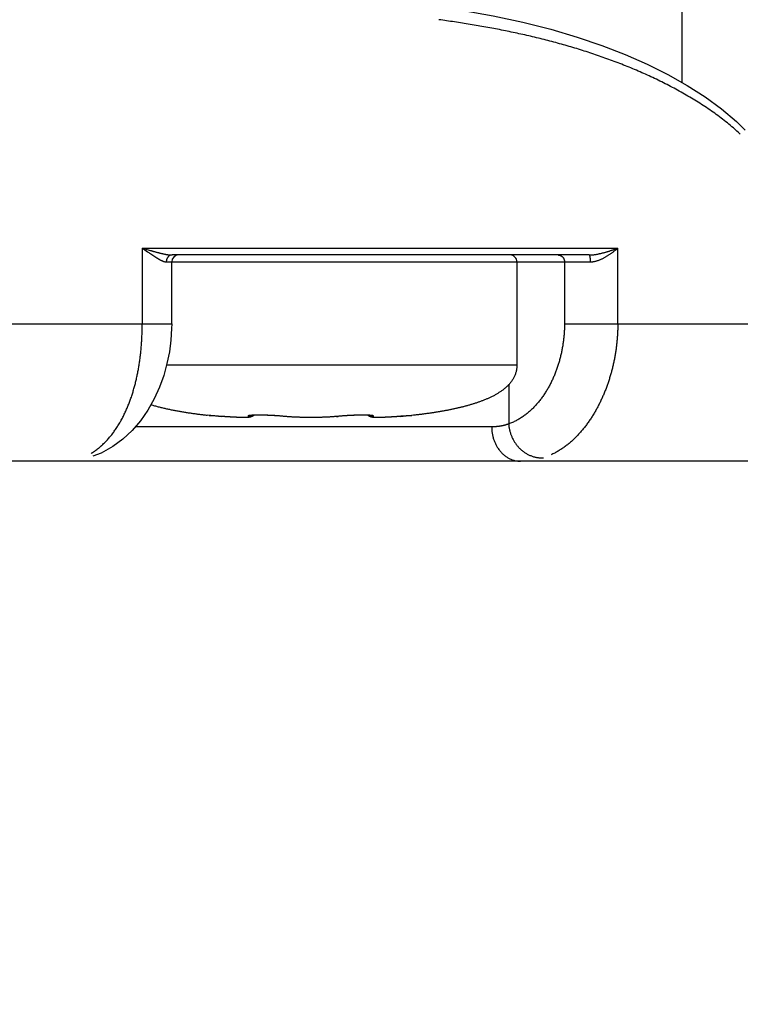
# Model space of a CAD drawing. Header units: millimetres. Extents: x 0 to 1076, y 0 to 742.
# Tile 98 of 134: x 342 to 353, y 359 to 373. Entities that reach past the tile are written whole.
import ezdxf

# ---------------------------------------------------------------- set-up
doc = ezdxf.new("R2010")
doc.units = ezdxf.units.MM
doc.header["$LTSCALE"] = 0.454724
doc.layers.add('NoLayerName_001', color=7, linetype='Continuous')
doc.styles.get("Standard").update_dxf_attribs({"font": 'txt', "bigfont": 'extfont2'})
doc.dimstyles.get("Standard").update_dxf_attribs({"dimtxt": 2.5, "dimasz": 2.5, "dimexe": 1, "dimexo": 1, "dimtad": 1, "dimdec": 3, "dimzin": 0, "dimdsep": 46, "dimtxsty": 'Standard', "dimcen": 2.5, "dimadec": 3, "dimazin": 0, "dimtfac": 0.75, "dimtdec": 3, "dimtmove": 0, "dimatfit": 3, "dimfxl": 1, "dimarcsym": 0})

# ---------------------------------------------------------------- blocks, each defined once
blk = doc.blocks.new('_OPEN30')
at = {"color": 0, "linetype": 'ByBlock', "lineweight": -2}
for p, q in [((-1, 0.267949), (0, 0)), ((0, 0), (-1, -0.267949)), ((0, 0), (-1, 0))]:
    blk.add_line(p, q, dxfattribs=at)
blk = doc.blocks.new('*D111')
at = {"layer": 'Defpoints', "color": 0}
for p in [(300, 434.643), (425, 422.9), (300, 319.3)]:
    blk.add_point(p, dxfattribs=at)
at = {"layer": 'NoLayerName_001', "color": 0, "linetype": 'Continuous', "lineweight": 13}
for p, q in [((300, 432.143), (300, 316.8)), ((425, 420.4), (425, 316.8)), ((421.25, 319.3), (303.75, 319.3))]:
    blk.add_line(p, q, dxfattribs=at)
at = {"layer": 'NoLayerName_001', "color": 0, "lineweight": 13, "xscale": 3.75, "yscale": 3.75, "zscale": 3.75, "rotation": 180}
blk.add_blockref('_OPEN30', (300, 319.3), dxfattribs=at)
at = {"layer": 'NoLayerName_001', "color": 0, "lineweight": 13, "xscale": 3.75, "yscale": 3.75, "zscale": 3.75}
blk.add_blockref('_OPEN30', (425, 319.3), dxfattribs=at)
at = {"layer": 'NoLayerName_001', "color": 0, "lineweight": 13, "insert": (362.5, 326.175), "char_height": 8.75, "attachment_point": 5}
blk.add_mtext('\\W0.8000;125', dxfattribs=at)

msp = doc.modelspace()

# ---------------------------------------------------------------- linework, layer by layer
at = {"layer": 'NoLayerName_001', "color": 60, "linetype": 'Continuous', "lineweight": 25}
for p, q in [((351.900062, 395.85), (351.900062, 372.11199)), ((344.046091, 369.7), (344.046091, 368.6)), ((344.046091, 369.7), (350.968236, 369.7)), ((350.550057, 369.6), (344.479872, 369.6)), ((350.968236, 368.6), (350.968236, 369.7)), ((344.395694, 369.5), (344.474803, 369.5)), ((344.474804, 368.6), (344.474804, 369.5)), ((344.484538, 369.5), (350.566669, 369.5)), ((349.500062, 369.5), (349.500062, 368)), ((350.192544, 369.5), (350.192544, 368.6)), ((342.050062, 368.6), (344.474804, 368.6)), ((350.192544, 368.6), (356.050062, 368.6)), ((344.400576, 368), (349.500062, 368)), ((349.380339, 367.712427), (349.380339, 367.142796)), ((344.991328, 367.269627), (344.988946, 367.269865)), ((345.021078, 367.267044), (344.988959, 367.269864)), ((345.154133, 367.255699), (344.991328, 367.269627)), ((345.200629, 367.251901), (345.201354, 367.251819)), ((346.134859, 367.249006), (346.091463, 367.253101)), ((346.110184, 367.251903), (346.102854, 367.251989)), ((346.537557, 367.235466), (346.500062, 367.23534)), ((346.535761, 367.235455), (346.500062, 367.23534)), ((346.595223, 367.236157), (346.535761, 367.235455)), ((346.652445, 367.237462), (346.593452, 367.236127)), ((346.708719, 367.239396), (346.65071, 367.237413)), ((346.763532, 367.241974), (346.707027, 367.239328)), ((346.816369, 367.245214), (346.761892, 367.241886)), ((346.866748, 367.249134), (346.814793, 367.245105)), ((346.866112, 367.249084), (346.865266, 367.249006)), ((346.912179, 367.253437), (346.866748, 367.249134)), ((346.889941, 367.251901), (346.897276, 367.251989)), ((346.931221, 367.255149), (346.908702, 367.253105)), ((346.951073, 367.2568), (346.926764, 367.254759)), ((346.965085, 367.257892), (346.945605, 367.256359)), ((346.985077, 367.259352), (346.951073, 367.2568)), ((347.005458, 367.260731), (346.97157, 367.258378)), ((347.026107, 367.26202), (346.992574, 367.259871)), ((347.046909, 367.263211), (347.013948, 367.261271)), ((347.067752, 367.264304), (347.035565, 367.262575)), ((347.088534, 367.265295), (347.057294, 367.263771)), ((347.109151, 367.266176), (347.079014, 367.264853)), ((347.129507, 367.266945), (347.100612, 367.265821)), ((347.149503, 367.267606), (347.121968, 367.266673)), ((347.169046, 367.268154), (347.142975, 367.267402)), ((347.188064, 367.268588), (347.163527, 367.268008)), ((347.206485, 367.268909), (347.183525, 367.268491)), ((347.224241, 367.269124), (347.20289, 367.268856)), ((347.241268, 367.269232), (347.221544, 367.2691)), ((347.257517, 367.269236), (347.239419, 367.269225)), ((347.272939, 367.269139), (347.256456, 367.269237)), ((347.287481, 367.268948), (347.272939, 367.269139)), ((347.301925, 367.268648), (347.287759, 367.268945)), ((347.315051, 367.26826), (347.301097, 367.268669)), ((347.327072, 367.267793), (347.313747, 367.268306)), ((347.337943, 367.267255), (347.325399, 367.267866)), ((347.811427, 367.252851), (347.758791, 367.248683)), ((347.799496, 367.251901), (347.798772, 367.251819)), ((347.96663, 367.265936), (347.811427, 367.252851)), ((348.008797, 367.269627), (347.96663, 367.265936)), ((347.994499, 367.268396), (347.972768, 367.266497)), ((348.011175, 367.269865), (347.994499, 367.268396)), ((348.011179, 367.269865), (348.008797, 367.269627)), ((349.132863, 367.1), (343.943064, 367.1)), ((353.050062, 366.6), (319.650063, 366.6))]:
    msp.add_line(p, q, dxfattribs=at)
for points in [[(348.299395, 373.221702), (348.692638, 373.163105), (349.154718, 373.080596), (349.588264, 372.987632), (349.995663, 372.884623), (350.378563, 372.771731), (350.738472, 372.649506), (351.077172, 372.517975), (351.395655, 372.377285), (351.696445, 372.227163), (351.977741, 372.068052), (352.239344, 371.900327), (352.479693, 371.724593), (352.696486, 371.540829), (352.823916, 371.415673)], [(344.474783, 368.6), (344.473868, 368.532556), (344.463211, 368.360424), (344.440881, 368.190871), (344.406342, 368.020672), (344.358223, 367.848152), (344.295985, 367.676225), (344.217984, 367.505283), (344.125247, 367.341362), (344.018771, 367.188372), (343.898365, 367.047824), (343.765242, 366.922754), (343.615888, 366.812499), (343.446458, 366.719001), (343.327642, 366.670815)], [(345.565319, 367.236014), (345.55375, 367.235652), (345.541207, 367.235428), (345.527583, 367.235342), (345.512834, 367.235394), (345.496902, 367.235589), (345.479768, 367.235931), (345.461415, 367.236426), (345.441838, 367.237077), (345.421045, 367.237891), (345.399034, 367.238872), (345.37581, 367.240027), (345.351401, 367.24136), (345.32584, 367.242877), (345.299167, 367.244584), (345.271433, 367.246483), (345.242696, 367.248581), (345.213027, 367.250878), (345.154133, 367.255699)], [(345.657754, 367.257315), (345.645047, 367.250419), (345.633556, 367.245835), (345.623055, 367.242739), (345.613545, 367.240656), (345.604484, 367.23917), (345.595356, 367.238048), (345.585952, 367.237187), (345.575987, 367.236519), (345.565319, 367.236014)], [(346.091463, 367.253101), (346.07338, 367.254757), (346.054487, 367.256361), (346.034927, 367.2579), (346.014825, 367.259368), (345.99431, 367.260755), (345.973505, 367.26205), (345.952531, 367.263248), (345.931502, 367.264348), (345.910528, 367.265342), (345.88972, 367.266226), (345.869179, 367.266996), (345.849009, 367.267655), (345.829308, 367.268198), (345.810156, 367.268626), (345.791626, 367.268939), (345.773791, 367.269142), (345.756718, 367.269239), (345.74046, 367.269229), (345.725063, 367.269117), (345.710584, 367.268912), (345.69707, 367.26862), (345.684556, 367.268244), (345.673068, 367.267794), (345.662659, 367.267279), (345.653356, 367.266714), (345.645235, 367.266114), (345.638332, 367.265497), (345.632755, 367.264895), (345.629779, 367.264521)], [(345.671426, 367.267712), (345.670368, 367.26664), (345.657541, 367.25718)], [(346.500062, 367.23534), (346.464364, 367.235455), (346.406673, 367.236127), (346.349415, 367.237413), (346.293098, 367.239328), (346.238233, 367.241886), (346.185332, 367.245105), (346.134859, 367.249006)], [(347.341776, 367.257693), (347.328908, 367.267379), (347.328581, 367.267718)], [(347.373899, 367.264077), (347.374904, 367.263821), (347.374849, 367.263824), (347.372633, 367.264195), (347.36869, 367.264735), (347.363082, 367.265366), (347.356034, 367.266017), (347.347602, 367.266658), (347.337943, 367.267255)], [(347.435176, 367.235999), (347.424447, 367.236502), (347.41442, 367.237167), (347.404952, 367.238028), (347.39575, 367.239154), (347.38659, 367.240654), (347.376961, 367.242766), (347.366301, 367.245926), (347.354645, 367.25062), (347.341776, 367.257693)], [(347.758791, 367.248683), (347.729921, 367.24657), (347.702077, 367.244658), (347.675314, 367.242941), (347.649679, 367.241415), (347.625209, 367.240073), (347.601933, 367.238912), (347.579876, 367.237924), (347.55904, 367.237105), (347.539422, 367.236447), (347.521028, 367.235947), (347.503852, 367.235599), (347.487876, 367.235399), (347.473077, 367.235341), (347.459401, 367.235423), (347.446803, 367.235641), (347.435176, 367.235999)]]:
    msp.add_lwpolyline(points, dxfattribs=at)
for centre, radius, start, end in [((350.72406, 369.205202), 2.957494, 46.7053837, 49.3111342), ((344.574804, 369.5), 0.1, 90.0004041, 180), ((349.400062, 369.5), 0.1, 0, 90.0000308), ((347.738129, 398.411384), 31.262634, 265.0141039, 265.3443398), ((345.850068, 364.653799), 2.611094, 84.437953, 84.9076016), ((345.876911, 364.930528), 2.333066, 84.2616593, 84.4353639), ((346.673514, 369.405311), 2.164259, 275.2891853, 275.7392084), ((347.118717, 364.977101), 2.286281, 95.5664277, 95.7428852), ((347.15973, 364.549013), 2.716328, 95.0003237, 95.5515639), ((345.275623, 398.250334), 31.101009, 274.6547193, 274.9750597)]:
    msp.add_arc(centre, radius, start, end, dxfattribs=at)
for points, knots in [([(348.591493, 372.991075), (348.553335, 372.996619), (348.477059, 373.007966), (348.400635, 373.01827), (348.362443, 373.023552)], [0, 0, 0, 0, 0.1156762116, 0.2313422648, 0.2313422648, 0.2313422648, 0.2313422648]), ([(352.652201, 371.447755), (352.622572, 371.472425), (352.563872, 371.522476), (352.472374, 371.593364), (352.379135, 371.661974), (352.284026, 371.728011), (352.187408, 371.791789), (352.089439, 371.853416), (351.990211, 371.91294), (351.889806, 371.970427), (351.788305, 372.02594), (351.685785, 372.079548), (351.582319, 372.131309), (351.477974, 372.181283), (351.372815, 372.229529), (351.266907, 372.276104), (351.160314, 372.321073), (351.053075, 372.36447), (350.945229, 372.406327), (350.836811, 372.446682), (350.727855, 372.485568), (350.618396, 372.523023), (350.508461, 372.559078), (350.39808, 372.59377), (350.287278, 372.627133), (350.176083, 372.659201), (350.064522, 372.69001), (349.952621, 372.719595), (349.840408, 372.747989), (349.727909, 372.775228), (349.615152, 372.801346), (349.50216, 372.82638), (349.38895, 372.850359), (349.275538, 372.873314), (349.161935, 372.895275), (349.048155, 372.916269), (348.93421, 372.936336), (348.82011, 372.955471), (348.705887, 372.973835), (348.629613, 372.985261), (348.591493, 372.991075)], [0, 0, 0, 0, 0.115668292, 0.231380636, 0.347141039, 0.462927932, 0.578697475, 0.694423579, 0.810122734, 0.925809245, 1.041491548, 1.157173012, 1.272857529, 1.3885479, 1.504242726, 1.619936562, 1.735622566, 1.85130327, 1.966983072, 2.08266441, 2.198347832, 2.314033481, 2.429725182, 2.545426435, 2.661139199, 2.776863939, 2.892599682, 3.008344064, 3.12409338, 3.239842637, 3.355585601, 3.471315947, 3.587034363, 3.702744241, 3.818448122, 3.934147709, 4.049843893, 4.165536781, 4.281225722, 4.396909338, 4.396909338, 4.396909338, 4.396909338]), ([(344.046091, 369.7), (344.052464, 369.695623), (344.084342, 369.673758), (344.122451, 369.647315), (344.15755, 369.623319), (344.170337, 369.614635), (344.179944, 369.608147), (344.189572, 369.601686), (344.199222, 369.595257), (344.208899, 369.588863), (344.218606, 369.582508), (344.228345, 369.576197), (344.238119, 369.569931), (344.247931, 369.56372), (344.257794, 369.557587), (344.267715, 369.551553), (344.277705, 369.545638), (344.28777, 369.539866), (344.297922, 369.534258), (344.308169, 369.528835), (344.31852, 369.523621), (344.32898, 369.51863), (344.339586, 369.51394), (344.350384, 369.509661), (344.361401, 369.505876), (344.372634, 369.502774), (344.384077, 369.500442), (344.39184, 369.500261), (344.395694, 369.5)], [0, 0, 0, 0, 0.0231942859, 0.115967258, 0.1391533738, 0.1507459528, 0.1623389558, 0.1739329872, 0.1855286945, 0.1971267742, 0.2087279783, 0.2203331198, 0.2319430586, 0.2435571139, 0.2551720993, 0.266785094, 0.2783938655, 0.2899970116, 0.3015941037, 0.3131858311, 0.3247741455, 0.3363620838, 0.3479529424, 0.3595571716, 0.3711975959, 0.382876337, 0.3945178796, 0.4061072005, 0.4061072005, 0.4061072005, 0.4061072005]), ([(344.046091, 369.7), (344.074667, 369.691784), (344.112756, 369.680781), (344.155649, 369.668549), (344.174727, 369.66315), (344.189043, 369.659125), (344.203367, 369.655133), (344.217701, 369.651178), (344.232046, 369.647268), (344.246402, 369.643409), (344.260771, 369.639607), (344.275153, 369.635868), (344.289551, 369.6322), (344.30397, 369.628616), (344.318414, 369.625128), (344.332889, 369.621747), (344.347398, 369.618485), (344.361948, 369.615355), (344.376543, 369.61237), (344.39118, 369.609537), (344.405865, 369.606923), (344.420594, 369.604609), (344.435364, 369.602665), (344.450171, 369.601196), (344.465009, 369.600178), (344.47492, 369.60011), (344.479872, 369.6)], [0, 0, 0, 0, 0.0892017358, 0.1189394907, 0.1338100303, 0.1486810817, 0.1635518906, 0.1784217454, 0.1932899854, 0.2081560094, 0.2230192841, 0.2378793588, 0.2527366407, 0.267593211, 0.2824515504, 0.2973143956, 0.3121847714, 0.3270660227, 0.3419618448, 0.3568743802, 0.3717930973, 0.3867046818, 0.4016004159, 0.416477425, 0.4313399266, 0.4462004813, 0.4462004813, 0.4462004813, 0.4462004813]), ([(344.479872, 369.6), (344.477966, 369.599919), (344.474137, 369.599872), (344.468431, 369.599102), (344.462781, 369.597939), (344.457229, 369.596327), (344.451814, 369.594306), (344.446573, 369.59189), (344.441536, 369.589095), (344.436722, 369.585948), (344.43214, 369.582471), (344.427802, 369.578686), (344.423717, 369.574615), (344.419895, 369.570279), (344.416346, 369.565698), (344.413073, 369.560898), (344.410076, 369.5559), (344.407356, 369.550727), (344.404917, 369.545403), (344.402758, 369.539948), (344.400882, 369.534386), (344.39929, 369.528739), (344.397984, 369.52303), (344.396962, 369.517281), (344.39624, 369.511514), (344.395771, 369.505752), (344.395743, 369.501912), (344.395694, 369.5)], [0, 0, 0, 0, 0.0057243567, 0.0114725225, 0.0172399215, 0.023018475, 0.0287976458, 0.0345654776, 0.0403167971, 0.0460606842, 0.0518056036, 0.057557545, 0.0633203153, 0.0690958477, 0.0748856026, 0.0806923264, 0.0865170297, 0.0923586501, 0.0982143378, 0.1040797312, 0.1099492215, 0.1158162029, 0.1216733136, 0.1275126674, 0.1333260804, 0.139105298, 0.144842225, 0.144842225, 0.144842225, 0.144842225]), ([(350.101106, 369.6), (350.103083, 369.599926), (350.107051, 369.599885), (350.112974, 369.599185), (350.118853, 369.598122), (350.124652, 369.596639), (350.130339, 369.59477), (350.135881, 369.592521), (350.14125, 369.589906), (350.146423, 369.586939), (350.151385, 369.583634), (350.15612, 369.580003), (350.160613, 369.576061), (350.164848, 369.57182), (350.168808, 369.567293), (350.172484, 369.562505), (350.175873, 369.557481), (350.178968, 369.552249), (350.181762, 369.546832), (350.184251, 369.541259), (350.186428, 369.535554), (350.188287, 369.529743), (350.189822, 369.523853), (350.19103, 369.51791), (350.191889, 369.511939), (350.192451, 369.505966), (350.192485, 369.501982), (350.192544, 369.5)], [0, 0, 0, 0, 0.0059359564, 0.0118925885, 0.0178655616, 0.0238484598, 0.0298334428, 0.0358118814, 0.0417774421, 0.0477346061, 0.0536902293, 0.0596505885, 0.0656215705, 0.0716088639, 0.0776178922, 0.0836512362, 0.0897081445, 0.0957856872, 0.1018791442, 0.1079823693, 0.1140881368, 0.1201884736, 0.1262749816, 0.1323391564, 0.1383727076, 0.1443678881, 0.1503178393, 0.1503178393, 0.1503178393, 0.1503178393]), ([(350.550057, 369.6), (350.555811, 369.600104), (350.567325, 369.600165), (350.584576, 369.601134), (350.601801, 369.602559), (350.61899, 369.604484), (350.636135, 369.606828), (350.653227, 369.609545), (350.670259, 369.612578), (350.687229, 369.615882), (350.704137, 369.619443), (350.720984, 369.623244), (350.737775, 369.627267), (350.754513, 369.631496), (350.771203, 369.635915), (350.787846, 369.640506), (350.804446, 369.64526), (350.821002, 369.650168), (350.837516, 369.655223), (350.85399, 369.660418), (350.870423, 369.665742), (350.886818, 369.67119), (350.903174, 369.676752), (350.919494, 369.682421), (350.935776, 369.68819), (350.952027, 369.69404), (350.962831, 369.69802), (350.968236, 369.7)], [0, 0, 0, 0, 0.0172647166, 0.0345349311, 0.0518169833, 0.0691122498, 0.0864176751, 0.1037262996, 0.121027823, 0.1383151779, 0.15559158, 0.1728608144, 0.1901259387, 0.207389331, 0.2246527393, 0.2419173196, 0.2591836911, 0.2764521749, 0.2937228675, 0.3109956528, 0.3282702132, 0.3455460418, 0.362822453, 0.3800985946, 0.3973734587, 0.4146458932, 0.4319146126, 0.4319146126, 0.4319146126, 0.4319146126]), ([(350.550057, 369.6), (350.550934, 369.599562), (350.552946, 369.598953), (350.55462, 369.596304), (350.555948, 369.593672), (350.55696, 369.590905), (350.557899, 369.588126), (350.558731, 369.585296), (350.559479, 369.582431), (350.560149, 369.579538), (350.560753, 369.576623), (350.561302, 369.573694), (350.561805, 369.570759), (350.562273, 369.567821), (350.562707, 369.564884), (350.56311, 369.561947), (350.563483, 369.55901), (350.563827, 369.556073), (350.564144, 369.553134), (350.564437, 369.550195), (350.564706, 369.547255), (350.564954, 369.544313), (350.565181, 369.541369), (350.565391, 369.538423), (350.565584, 369.535475), (350.56576, 369.532525), (350.565921, 369.529573), (350.566066, 369.526619), (350.566194, 369.523664), (350.566307, 369.520707), (350.566405, 369.51775), (350.566487, 369.514792), (350.566554, 369.511833), (350.566606, 369.508875), (350.566642, 369.505916), (350.566666, 369.502958), (350.566667, 369.500986), (350.566669, 369.5)], [0, 0, 0, 0, 0.0029413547, 0.0060167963, 0.0089552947, 0.0118792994, 0.0148152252, 0.0177640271, 0.0207248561, 0.0236956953, 0.0266735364, 0.0296545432, 0.0326342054, 0.0356084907, 0.0385772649, 0.0415414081, 0.0445017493, 0.0474590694, 0.0504141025, 0.0533675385, 0.0563200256, 0.0592721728, 0.0622245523, 0.0651777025, 0.0681320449, 0.0710875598, 0.0740440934, 0.077001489, 0.0799595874, 0.0829182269, 0.0858772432, 0.0888364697, 0.0917957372, 0.0947548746, 0.0977137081, 0.100672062, 0.1036297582, 0.1036297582, 0.1036297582, 0.1036297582]), ([(350.566669, 369.5), (350.572745, 369.500207), (350.58492, 369.50033), (350.603106, 369.502269), (350.621195, 369.505117), (350.639144, 369.508961), (350.656919, 369.513639), (350.674481, 369.519059), (350.691808, 369.525106), (350.708887, 369.53171), (350.725718, 369.538835), (350.742315, 369.546442), (350.758689, 369.554493), (350.774855, 369.562953), (350.790825, 369.571782), (350.806612, 369.580945), (350.822217, 369.590428), (350.83764, 369.600219), (350.852881, 369.610303), (350.867939, 369.620668), (350.882816, 369.631301), (350.897511, 369.642187), (350.912024, 369.653314), (350.926356, 369.664667), (350.940501, 369.676241), (350.954486, 369.687992), (350.96364, 369.696014), (350.968236, 369.7)], [0, 0, 0, 0, 0.0182372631, 0.0364987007, 0.054804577, 0.0731566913, 0.091540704, 0.109928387, 0.128281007, 0.1465841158, 0.1648538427, 0.1831044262, 0.2013467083, 0.2195883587, 0.2378341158, 0.256086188, 0.2743455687, 0.2926126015, 0.3108869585, 0.3291676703, 0.3474531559, 0.3657412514, 0.3840292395, 0.4023138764, 0.4205914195, 0.4388576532, 0.457107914, 0.457107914, 0.457107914, 0.457107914]), ([(343.461142, 366.832972), (343.476379, 366.847723), (343.50746, 366.876654), (343.550569, 366.923621), (343.591661, 366.972413), (343.630403, 367.023173), (343.666945, 367.075537), (343.701331, 367.129302), (343.733623, 367.184292), (343.763884, 367.24039), (343.792194, 367.297487), (343.81863, 367.355474), (343.84327, 367.414243), (343.866194, 367.473691), (343.887483, 367.533726), (343.907183, 367.594288), (343.925349, 367.655328), (343.942034, 367.716798), (343.957292, 367.778651), (343.971177, 367.840838), (343.983742, 367.903313), (343.99504, 367.966028), (344.00513, 368.028941), (344.014042, 368.092022), (344.021803, 368.155246), (344.02844, 368.218591), (344.033983, 368.282036), (344.038456, 368.345559), (344.041897, 368.409138), (344.044295, 368.47275), (344.045825, 368.536374), (344.045917, 368.578795), (344.046079, 368.6)], [0, 0, 0, 0, 0.063621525, 0.127319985, 0.19110413, 0.254951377, 0.318811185, 0.382615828, 0.446361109, 0.510080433, 0.573795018, 0.637513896, 0.701234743, 0.764944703, 0.828630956, 0.892305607, 0.955982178, 1.019669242, 1.083370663, 1.147085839, 1.21080995, 1.2745342, 1.338247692, 1.401949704, 1.465644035, 1.529332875, 1.59301682, 1.656694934, 1.720364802, 1.784022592, 1.847663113, 1.911279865, 1.911279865, 1.911279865, 1.911279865]), ([(350.192544, 368.6), (350.192251, 368.580423), (350.192091, 368.541234), (350.189295, 368.482478), (350.184974, 368.423762), (350.178856, 368.365152), (350.171018, 368.306707), (350.161443, 368.248492), (350.15014, 368.190568), (350.137111, 368.132997), (350.122359, 368.075842), (350.105887, 368.019165), (350.087702, 367.963029), (350.067791, 367.907505), (350.046119, 367.852677), (350.022655, 367.798629), (349.997369, 367.745446), (349.97023, 367.693213), (349.941206, 367.642016), (349.910266, 367.591939), (349.87739, 367.543075), (349.84255, 367.495556), (349.805684, 367.449578), (349.766749, 367.405345), (349.725701, 367.363065), (349.682498, 367.322947), (349.63711, 367.28521), (349.589568, 367.250121), (349.540004, 367.21791), (349.488506, 367.189073), (349.435477, 367.163288), (349.398572, 367.149939), (349.380339, 367.142796)], [0, 0, 0, 0, 0.0587389, 0.117549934, 0.176422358, 0.235345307, 0.294307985, 0.353299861, 0.412310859, 0.471331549, 0.530353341, 0.589368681, 0.648371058, 0.707350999, 0.766298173, 0.825207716, 0.884080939, 0.94292576, 1.001757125, 1.060597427, 1.119475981, 1.178393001, 1.237312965, 1.296217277, 1.355110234, 1.414021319, 1.473007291, 1.532095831, 1.591191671, 1.650206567, 1.70908993, 1.767835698, 1.767835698, 1.767835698, 1.767835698]), ([(350.968183, 368.6), (350.967965, 368.580321), (350.967848, 368.540934), (350.965758, 368.481858), (350.962527, 368.422779), (350.957953, 368.363739), (350.952093, 368.304776), (350.944937, 368.245928), (350.936491, 368.187234), (350.926757, 368.128732), (350.91574, 368.07046), (350.903441, 368.012458), (350.889865, 367.954763), (350.875015, 367.897414), (350.858894, 367.84045), (350.841505, 367.783907), (350.822844, 367.727818), (350.802896, 367.672214), (350.781647, 367.617125), (350.759082, 367.562578), (350.735187, 367.508604), (350.709951, 367.455234), (350.683353, 367.402516), (350.655361, 367.350515), (350.625946, 367.299297), (350.59508, 367.248932), (350.562739, 367.199489), (350.5289, 367.151055), (350.493542, 367.103727), (350.456645, 367.057613), (350.418191, 367.012816), (350.37816, 366.969439), (350.336492, 366.927614), (350.29312, 366.887473), (350.247985, 366.849155), (350.201065, 366.812836), (350.152439, 366.778654), (350.102154, 366.746938), (350.050545, 366.717445), (350.014746, 366.700529), (349.997038, 366.691737)], [0, 0, 0, 0, 0.059041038, 0.118149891, 0.177316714, 0.236531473, 0.295784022, 0.355064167, 0.414361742, 0.473666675, 0.532969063, 0.592259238, 0.651527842, 0.710765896, 0.769964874, 0.829116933, 0.888221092, 0.9472857, 1.006321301, 1.065340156, 1.124356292, 1.183384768, 1.242428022, 1.301478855, 1.36053404, 1.419595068, 1.478668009, 1.53774869, 1.59681933, 1.655868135, 1.714891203, 1.773894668, 1.832904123, 1.89196337, 1.95113302, 2.010467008, 2.069907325, 2.129368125, 2.188779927, 2.248092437, 2.248092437, 2.248092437, 2.248092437]), ([(349.500062, 368), (349.499868, 367.992569), (349.499769, 367.977692), (349.497884, 367.955445), (349.494897, 367.933329), (349.490576, 367.911432), (349.484996, 367.889821), (349.478158, 367.86856), (349.470111, 367.847711), (349.460922, 367.827327), (349.450655, 367.807463), (349.439376, 367.788174), (349.427139, 367.769504), (349.41401, 367.751473), (349.400049, 367.734086), (349.385333, 367.717332), (349.369946, 367.701187), (349.353959, 367.685631), (349.337428, 367.670648), (349.320409, 367.656219), (349.302954, 367.642321), (349.285113, 367.628932), (349.26692, 367.616033), (349.248407, 367.603603), (349.229603, 367.591619), (349.210537, 367.58006), (349.191234, 367.568903), (349.171713, 367.558134), (349.151992, 367.547733), (349.132092, 367.537683), (349.112028, 367.527964), (349.091815, 367.518564), (349.071465, 367.509466), (349.050988, 367.500657), (349.030396, 367.492122), (349.009699, 367.483845), (348.988904, 367.475819), (348.968019, 367.468031), (348.947048, 367.460478), (348.926007, 367.453119), (348.911911, 367.448415), (348.904872, 367.446038)], [0, 0, 0, 0, 0.0222994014, 0.0446126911, 0.0669222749, 0.0892237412, 0.1115277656, 0.1338461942, 0.1561843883, 0.1785371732, 0.2008927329, 0.2232337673, 0.2455434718, 0.2678331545, 0.2901206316, 0.3124143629, 0.3347121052, 0.3570120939, 0.3793181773, 0.4016294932, 0.4239401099, 0.4462428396, 0.4685406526, 0.4908372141, 0.5131335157, 0.5354282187, 0.5577213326, 0.5800146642, 0.6023086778, 0.6246024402, 0.6468943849, 0.6691852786, 0.6914761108, 0.7137670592, 0.7360575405, 0.7583470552, 0.780636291, 0.8029257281, 0.825215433, 0.8475050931, 0.8697946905, 0.8697946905, 0.8697946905, 0.8697946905]), ([(344.171017, 367.422253), (344.179917, 367.419656), (344.197699, 367.414399), (344.224485, 367.406896), (344.251331, 367.399611), (344.278245, 367.392574), (344.305219, 367.385765), (344.332248, 367.379176), (344.359326, 367.372797), (344.38645, 367.366618), (344.413616, 367.360632), (344.440821, 367.354833), (344.468064, 367.349215), (344.495342, 367.343772), (344.522652, 367.338497), (344.549994, 367.333384), (344.577364, 367.328428), (344.60476, 367.323622), (344.632182, 367.318962), (344.659628, 367.314443), (344.687095, 367.310061), (344.714584, 367.305811), (344.742092, 367.301688), (344.769618, 367.297687), (344.797161, 367.293804), (344.82472, 367.290035), (344.852293, 367.286379), (344.879881, 367.282832), (344.907482, 367.279391), (344.935096, 367.276058), (344.96272, 367.272814), (344.981147, 367.270748), (344.990359, 367.269703)], [0, 0, 0, 0, 0.0278139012, 0.0556292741, 0.0834463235, 0.1112649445, 0.1390847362, 0.1669050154, 0.1947248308, 0.2225431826, 0.25036019, 0.2781763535, 0.3059920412, 0.3338074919, 0.3616228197, 0.389438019, 0.4172529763, 0.4450677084, 0.4728824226, 0.500697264, 0.5285123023, 0.5563275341, 0.5841428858, 0.6119582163, 0.6397733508, 0.667588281, 0.6954030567, 0.723217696, 0.7510321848, 0.7788464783, 0.8066605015, 0.8344741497, 0.8344741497, 0.8344741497, 0.8344741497]), ([(348.904872, 367.446038), (348.89781, 367.443729), (348.883701, 367.439062), (348.862444, 367.432351), (348.841134, 367.425803), (348.819766, 367.419445), (348.798346, 367.41326), (348.776877, 367.407243), (348.755364, 367.401388), (348.733809, 367.395687), (348.712218, 367.390134), (348.690592, 367.384721), (348.668933, 367.379447), (348.647242, 367.374308), (348.625522, 367.3693), (348.603773, 367.364419), (348.581997, 367.359662), (348.560196, 367.355025), (348.53837, 367.350505), (348.51652, 367.346098), (348.49465, 367.341801), (348.472759, 367.33761), (348.450848, 367.333522), (348.428919, 367.329535), (348.406973, 367.325646), (348.38501, 367.321852), (348.36303, 367.318151), (348.341036, 367.314541), (348.319027, 367.311017), (348.297004, 367.307579), (348.274969, 367.304223), (348.252923, 367.300947), (348.230865, 367.297748), (348.208796, 367.294624), (348.186717, 367.291575), (348.164628, 367.288599), (348.14253, 367.285694), (348.120423, 367.28286), (348.098307, 367.280096), (348.076184, 367.277391), (348.061428, 367.275653), (348.054051, 367.274775)], [0, 0, 0, 0, 0.0222901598, 0.0445813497, 0.066873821, 0.0891676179, 0.1114625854, 0.133758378, 0.1560544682, 0.1783501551, 0.2006445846, 0.2229373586, 0.2452288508, 0.2675194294, 0.2898093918, 0.3120989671, 0.3343883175, 0.3566775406, 0.3789666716, 0.4012556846, 0.4235444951, 0.4458330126, 0.4681213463, 0.4904096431, 0.5126980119, 0.5349865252, 0.5572752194, 0.5795640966, 0.6018531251, 0.6241422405, 0.646431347, 0.6687203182, 0.6910090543, 0.713297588, 0.7355859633, 0.7578742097, 0.7801623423, 0.8024503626, 0.824738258, 0.8470260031, 0.8693135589, 0.8693135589, 0.8693135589, 0.8693135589]), ([(345.437119, 367.237339), (345.434488, 367.237439), (345.429226, 367.237634), (345.421333, 367.237952), (345.413442, 367.238285), (345.405551, 367.238634), (345.397661, 367.238997), (345.388457, 367.239438), (345.377938, 367.239965), (345.366107, 367.240587), (345.354277, 367.241238), (345.342449, 367.241915), (345.330622, 367.242619), (345.318796, 367.243349), (345.306972, 367.244103), (345.29515, 367.244881), (345.283329, 367.245682), (345.27151, 367.246505), (345.259692, 367.24735), (345.247876, 367.248217), (345.236062, 367.249105), (345.224249, 367.250016), (345.212438, 367.250945), (345.204565, 367.251584), (345.200629, 367.251901)], [0, 0, 0, 0, 0.0078985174, 0.0157970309, 0.0236955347, 0.0315940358, 0.0394925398, 0.0473910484, 0.0592388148, 0.0710865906, 0.0829343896, 0.0947822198, 0.1066300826, 0.1184779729, 0.1303258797, 0.1421737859, 0.1540216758, 0.1658695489, 0.1777174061, 0.1895652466, 0.2014130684, 0.2132608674, 0.2251086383, 0.2369563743, 0.2369563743, 0.2369563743, 0.2369563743]), ([(345.590507, 367.251901), (345.591708, 367.251348), (345.594196, 367.250305), (345.597362, 367.248376), (345.601221, 367.245608), (345.59845, 367.241516), (345.594743, 367.240567), (345.590929, 367.239498), (345.587038, 367.238812), (345.58313, 367.238236), (345.579207, 367.237777), (345.575276, 367.237391), (345.57134, 367.237069), (345.5674, 367.236795), (345.563458, 367.236562), (345.559513, 367.236362), (345.555568, 367.236193), (345.551621, 367.236052), (345.547673, 367.235934), (345.543725, 367.235838), (345.539776, 367.235759), (345.535827, 367.235696), (345.531878, 367.23565), (345.527929, 367.235617), (345.52398, 367.235598), (345.52003, 367.235592), (345.516081, 367.235596), (345.512132, 367.235611), (345.508183, 367.235636), (345.504233, 367.235671), (345.500284, 367.235714), (345.496335, 367.235766), (345.492387, 367.235827), (345.488438, 367.235894), (345.483173, 367.235994), (345.476593, 367.236136), (345.468696, 367.236332), (345.460801, 367.236551), (345.452906, 367.236793), (345.445012, 367.237053), (345.43975, 367.237245), (345.437119, 367.237339)], [0, 0, 0, 0, 0.003965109, 0.007912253, 0.0118405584, 0.0155114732, 0.0194586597, 0.0234100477, 0.0273592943, 0.0313082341, 0.0352580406, 0.0392073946, 0.0431566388, 0.0471059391, 0.0510552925, 0.0550046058, 0.0589539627, 0.0629034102, 0.0668529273, 0.0708024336, 0.0747518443, 0.0787011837, 0.0826504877, 0.086599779, 0.0905490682, 0.0944983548, 0.0984476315, 0.1023969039, 0.10634618, 0.1102954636, 0.1142447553, 0.1181940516, 0.1221433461, 0.1260926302, 0.1300419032, 0.1379404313, 0.1458389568, 0.1537374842, 0.1616360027, 0.1695345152, 0.1774330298, 0.1774330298, 0.1774330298, 0.1774330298]), ([(345.595404, 367.261568), (345.594967, 367.261456), (345.594092, 367.261238), (345.592785, 367.260882), (345.59149, 367.260493), (345.590215, 367.260053), (345.588971, 367.259543), (345.587759, 367.258957), (345.586621, 367.258238), (345.585577, 367.25734), (345.585204, 367.255913), (345.585916, 367.254673), (345.586947, 367.253807), (345.588085, 367.253075), (345.589275, 367.252445), (345.590099, 367.252089), (345.590508, 367.251902)], [0, 0, 0, 0, 0.00135313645, 0.00270785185, 0.00406084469, 0.00540927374, 0.00675253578, 0.00809303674, 0.00943795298, 0.01079984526, 0.01213117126, 0.01346742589, 0.01482693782, 0.01616958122, 0.01751535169, 0.01886259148, 0.01886259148, 0.01886259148, 0.01886259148]), ([(345.590507, 367.251901), (345.591477, 367.251868), (345.593416, 367.251779), (345.59633, 367.251775), (345.599245, 367.251848), (345.602159, 367.252012), (345.605069, 367.252262), (345.607971, 367.252599), (345.610864, 367.253022), (345.613744, 367.25353), (345.616607, 367.254124), (345.619452, 367.254804), (345.622276, 367.255567), (345.625075, 367.256414), (345.627847, 367.257344), (345.63059, 367.258354), (345.633301, 367.259443), (345.635977, 367.260612), (345.638617, 367.261856), (345.641215, 367.263179), (345.643777, 367.264568), (345.645442, 367.265566), (345.646279, 367.266056)], [0, 0, 0, 0, 0.0029102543, 0.00582339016, 0.00873915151, 0.01165724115, 0.01457732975, 0.01749906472, 0.02042207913, 0.02334600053, 0.02627045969, 0.02919509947, 0.03211960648, 0.03504374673, 0.03796726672, 0.04088987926, 0.04381127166, 0.046731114, 0.04964906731, 0.05256479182, 0.0554779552, 0.05838824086, 0.05838824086, 0.05838824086, 0.05838824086]), ([(345.650191, 367.267679), (345.649295, 367.267628), (345.647503, 367.267527), (345.645265, 367.26739), (345.643474, 367.267276), (345.642131, 367.267189), (345.640788, 367.267099), (345.639445, 367.267006), (345.638102, 367.266911), (345.63676, 367.266814), (345.635418, 367.266714), (345.634076, 367.266611), (345.632734, 367.266505), (345.631392, 367.266396), (345.630051, 367.266285), (345.62871, 367.26617), (345.62737, 367.266053), (345.626029, 367.265932), (345.624689, 367.265808), (345.623349, 367.265681), (345.62201, 367.26555), (345.620671, 367.265417), (345.619332, 367.265279), (345.617994, 367.265139), (345.616656, 367.264994), (345.615319, 367.264846), (345.613982, 367.264694), (345.612646, 367.264537), (345.611311, 367.264374), (345.609976, 367.264203), (345.608643, 367.264025), (345.607311, 367.263837), (345.60598, 367.263639), (345.604651, 367.26343), (345.603323, 367.263209), (345.601998, 367.262975), (345.600674, 367.262727), (345.599353, 367.262463), (345.598034, 367.262183), (345.596717, 367.261887), (345.595842, 367.261673), (345.595404, 367.261568)], [0, 0, 0, 0, 0.0026914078, 0.00538302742, 0.00672889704, 0.00807479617, 0.00942071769, 0.0107666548, 0.01211260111, 0.01345855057, 0.01480449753, 0.01615043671, 0.01749636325, 0.01884227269, 0.02018816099, 0.02153402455, 0.0228798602, 0.02422566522, 0.02557143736, 0.02691717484, 0.02826287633, 0.02960854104, 0.03095416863, 0.0322997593, 0.03364531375, 0.0349908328, 0.03633630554, 0.03768171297, 0.03902704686, 0.04037231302, 0.04171753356, 0.04306274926, 0.04440802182, 0.04575343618, 0.04709910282, 0.04844516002, 0.04979177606, 0.05113915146, 0.05248752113, 0.05383715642, 0.05518836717, 0.05518836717, 0.05518836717, 0.05518836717]), ([(346.081834, 367.254586), (346.077051, 367.255002), (346.067487, 367.25585), (346.053131, 367.257027), (346.038771, 367.25815), (346.024406, 367.259212), (346.010038, 367.260218), (345.995665, 367.261171), (345.981289, 367.262074), (345.96691, 367.262929), (345.952528, 367.263738), (345.938144, 367.264501), (345.923758, 367.265217), (345.90937, 367.265886), (345.894979, 367.266507), (345.880587, 367.267079), (345.866193, 367.267603), (345.851797, 367.268077), (345.8374, 367.268502), (345.823002, 367.268875), (345.808602, 367.269193), (345.794201, 367.269453), (345.779798, 367.269654), (345.765394, 367.269792), (345.750989, 367.269864), (345.736583, 367.26987), (345.722177, 367.269803), (345.707771, 367.269643), (345.693368, 367.269374), (345.678968, 367.268969), (345.664574, 367.268439), (345.654986, 367.267919), (345.650191, 367.267679)], [0, 0, 0, 0, 0.0144034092, 0.0288069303, 0.0432106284, 0.0576145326, 0.0720186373, 0.0864229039, 0.1008272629, 0.1152316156, 0.1296358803, 0.1440400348, 0.1584440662, 0.1728479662, 0.1872517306, 0.2016553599, 0.2160588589, 0.2304622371, 0.2448655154, 0.2592687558, 0.2736720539, 0.2880755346, 0.3024793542, 0.3168837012, 0.3312887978, 0.3456948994, 0.3601018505, 0.3745086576, 0.3889145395, 0.4033191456, 0.4177226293, 0.432125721, 0.432125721, 0.432125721, 0.432125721]), ([(346.500062, 367.235594), (346.493557, 367.235605), (346.480546, 367.235611), (346.46103, 367.23572), (346.441514, 367.23589), (346.421998, 367.236134), (346.402484, 367.23645), (346.38297, 367.23684), (346.363458, 367.237306), (346.343947, 367.237848), (346.324438, 367.238469), (346.30493, 367.239169), (346.285425, 367.23995), (346.265923, 367.240814), (346.246425, 367.241773), (346.226932, 367.242835), (346.207447, 367.244009), (346.187971, 367.245304), (346.168504, 367.246728), (346.14905, 367.248296), (346.129607, 367.249992), (346.116659, 367.251278), (346.110184, 367.251901)], [0, 0, 0, 0, 0.0195164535, 0.0390329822, 0.0585496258, 0.0780664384, 0.0975834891, 0.1171008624, 0.1366186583, 0.1561369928, 0.175655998, 0.1951758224, 0.2146966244, 0.2342182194, 0.2537399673, 0.2732613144, 0.2927818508, 0.3123013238, 0.3318196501, 0.3513369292, 0.370853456, 0.3903697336, 0.3903697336, 0.3903697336, 0.3903697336]), ([(346.873021, 367.250268), (346.866823, 367.249716), (346.854431, 367.248581), (346.835824, 367.247075), (346.817209, 367.245677), (346.798584, 367.244403), (346.779951, 367.243239), (346.761311, 367.24218), (346.742665, 367.241219), (346.724014, 367.240349), (346.70536, 367.239563), (346.686703, 367.238853), (346.668044, 367.238216), (346.649384, 367.237651), (346.630722, 367.237157), (346.612059, 367.236732), (346.593394, 367.236376), (346.574729, 367.236088), (346.556063, 367.235865), (346.537396, 367.235709), (346.518729, 367.235609), (346.506285, 367.235604), (346.500062, 367.235594)], [0, 0, 0, 0, 0.018666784, 0.0373338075, 0.0560014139, 0.0746698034, 0.0933390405, 0.1120090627, 0.1306796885, 0.149350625, 0.1680214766, 0.1866917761, 0.2053613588, 0.2240303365, 0.2426988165, 0.2613668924, 0.2800346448, 0.2987021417, 0.3173694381, 0.3360365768, 0.3547035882, 0.373370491, 0.373370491, 0.373370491, 0.373370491]), ([(347.354024, 367.267439), (347.349236, 367.267697), (347.339664, 367.268259), (347.325291, 367.268834), (347.310913, 367.269276), (347.29653, 367.269575), (347.282144, 367.26976), (347.267758, 367.269851), (347.253372, 367.269869), (347.238987, 367.269817), (347.224603, 367.269699), (347.21022, 367.269518), (347.195839, 367.269276), (347.181459, 367.268976), (347.16708, 367.26862), (347.152703, 367.268212), (347.138327, 367.267753), (347.123952, 367.267245), (347.109579, 367.266688), (347.095209, 367.266083), (347.08084, 367.26543), (347.066473, 367.26473), (347.052108, 367.263982), (347.037746, 367.263189), (347.023386, 367.26235), (347.009029, 367.261464), (346.994675, 367.260528), (346.980325, 367.25954), (346.965979, 367.258497), (346.951638, 367.257395), (346.937301, 367.256241), (346.927748, 367.255411), (346.922971, 367.255003)], [0, 0, 0, 0, 0.0143829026, 0.028766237, 0.0431508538, 0.0575369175, 0.0719239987, 0.0863111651, 0.100697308, 0.1150823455, 0.1294665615, 0.1438502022, 0.1582334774, 0.1726165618, 0.1869995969, 0.2013826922, 0.2157659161, 0.2301492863, 0.2445328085, 0.2589164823, 0.2733003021, 0.2876842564, 0.3020683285, 0.3164524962, 0.330836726, 0.3452209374, 0.359605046, 0.3739889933, 0.3883727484, 0.4027563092, 0.4171397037, 0.4315229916, 0.4315229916, 0.4315229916, 0.4315229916]), ([(347.409618, 367.251901), (347.408621, 367.251867), (347.406627, 367.251776), (347.403631, 367.251776), (347.400633, 367.251858), (347.397637, 367.252035), (347.394646, 367.252303), (347.391663, 367.252663), (347.38869, 367.253114), (347.385732, 367.253656), (347.382792, 367.254288), (347.379871, 367.255009), (347.376975, 367.255821), (347.374105, 367.25672), (347.371264, 367.257705), (347.368455, 367.258776), (347.365682, 367.259931), (347.362945, 367.261168), (347.360249, 367.262485), (347.357597, 367.263884), (347.354985, 367.265352), (347.35329, 367.266406), (347.352437, 367.266923)], [0, 0, 0, 0, 0.00299217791, 0.00598750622, 0.00898569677, 0.01198641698, 0.01498930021, 0.01799395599, 0.02099998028, 0.02400696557, 0.02701451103, 0.03002223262, 0.03302979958, 0.03603697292, 0.03904348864, 0.04204904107, 0.04505329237, 0.04805588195, 0.05105643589, 0.0540545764, 0.0570499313, 0.0600421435, 0.0600421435, 0.0600421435, 0.0600421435]), ([(347.378421, 367.265524), (347.378035, 367.265563), (347.377261, 367.265641), (347.376102, 367.265754), (347.374941, 367.265864), (347.373781, 367.265972), (347.37262, 367.266077), (347.371459, 367.266179), (347.370298, 367.266278), (347.369137, 367.266375), (347.367975, 367.26647), (347.366813, 367.266562), (347.365651, 367.266651), (347.364489, 367.266739), (347.362939, 367.266852), (347.361002, 367.266989), (347.358676, 367.267146), (347.35635, 367.267296), (347.354799, 367.267391), (347.354024, 367.267439)], [0, 0, 0, 0, 0.0011654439, 0.00233088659, 0.00349632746, 0.00466176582, 0.00582720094, 0.00699263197, 0.00815805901, 0.00932348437, 0.01048891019, 0.01165433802, 0.01281976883, 0.01398520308, 0.01515064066, 0.01748152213, 0.0198124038, 0.02214326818, 0.02447409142, 0.02447409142, 0.02447409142, 0.02447409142]), ([(347.409618, 367.251901), (347.409972, 367.252061), (347.410686, 367.25237), (347.411723, 367.252904), (347.412729, 367.253496), (347.413662, 367.254202), (347.4145, 367.255035), (347.4149, 367.256211), (347.414463, 367.257375), (347.41359, 367.258172), (347.412611, 367.258814), (347.411576, 367.259348), (347.41051, 367.259817), (347.409416, 367.260226), (347.408303, 367.260589), (347.407177, 367.260919), (347.406047, 367.26123), (347.404913, 367.261524), (347.403777, 367.261803), (347.402639, 367.262067), (347.401498, 367.262316), (347.400356, 367.262553), (347.399211, 367.262776), (347.398065, 367.262988), (347.396917, 367.263189), (347.395767, 367.26338), (347.394616, 367.263561), (347.393464, 367.263734), (347.39231, 367.263899), (347.391156, 367.264057), (347.390001, 367.264209), (347.388844, 367.264355), (347.387688, 367.264497), (347.386531, 367.264636), (347.385373, 367.264771), (347.384215, 367.264904), (347.383057, 367.265033), (347.381898, 367.26516), (347.38074, 367.265284), (347.379581, 367.265406), (347.378808, 367.265485), (347.378421, 367.265524)], [0, 0, 0, 0, 0.00116656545, 0.00233264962, 0.00349633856, 0.00466396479, 0.0058399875, 0.00700433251, 0.00815658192, 0.00933906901, 0.01050337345, 0.01166513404, 0.01282849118, 0.01399585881, 0.0151672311, 0.01634074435, 0.01751351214, 0.01868454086, 0.01985411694, 0.02102250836, 0.02218995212, 0.0233566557, 0.02452279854, 0.02568853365, 0.02685398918, 0.02801927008, 0.02918445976, 0.03034962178, 0.03151480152, 0.03268002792, 0.03384531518, 0.03501066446, 0.03617606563, 0.03734149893, 0.03850694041, 0.03967238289, 0.04083782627, 0.04200327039, 0.04316871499, 0.04433415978, 0.04549960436, 0.04549960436, 0.04549960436, 0.04549960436]), ([(347.472196, 367.23562), (347.47088, 367.23563), (347.468247, 367.235649), (347.464298, 367.235697), (347.460349, 367.235759), (347.4564, 367.235838), (347.452452, 367.235934), (347.448504, 367.236052), (347.444557, 367.236193), (347.440612, 367.236362), (347.436667, 367.236562), (347.432725, 367.236795), (347.428785, 367.237069), (347.424849, 367.237391), (347.420918, 367.237777), (347.416995, 367.238236), (347.413087, 367.238812), (347.409195, 367.239498), (347.405382, 367.240567), (347.401675, 367.241516), (347.398904, 367.245608), (347.402763, 367.248376), (347.405929, 367.250305), (347.408417, 367.251348), (347.409618, 367.251901)], [0, 0, 0, 0, 0.00394929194, 0.00789859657, 0.01184793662, 0.0157973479, 0.01974685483, 0.02369637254, 0.02764582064, 0.03159517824, 0.03554449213, 0.03949384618, 0.04344314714, 0.04739239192, 0.05134174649, 0.05529155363, 0.05924049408, 0.06318974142, 0.06714112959, 0.07108831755, 0.07475922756, 0.07868753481, 0.0826346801, 0.08659978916, 0.08659978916, 0.08659978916, 0.08659978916]), ([(347.799496, 367.251901), (347.79556, 367.251584), (347.787687, 367.250945), (347.775876, 367.250016), (347.764063, 367.249105), (347.752249, 367.248217), (347.740433, 367.24735), (347.728615, 367.246505), (347.716796, 367.245682), (347.704975, 367.244881), (347.693153, 367.244103), (347.681329, 367.243349), (347.669503, 367.242619), (347.657676, 367.241915), (347.645848, 367.241238), (347.634018, 367.240587), (347.622186, 367.239965), (347.611668, 367.239438), (347.602464, 367.238997), (347.594574, 367.238634), (347.586683, 367.238285), (347.578791, 367.237952), (347.570899, 367.237635), (347.563006, 367.237336), (347.555113, 367.237055), (347.547219, 367.236793), (347.539324, 367.236552), (347.531428, 367.236332), (347.523532, 367.236136), (347.516952, 367.235994), (347.511687, 367.235894), (347.507738, 367.235827), (347.503789, 367.235766), (347.499841, 367.235714), (347.495891, 367.235671), (347.491942, 367.235636), (347.487993, 367.235611), (347.484044, 367.235596), (347.480095, 367.235592), (347.476145, 367.235597), (347.473512, 367.235613), (347.472196, 367.23562)], [0, 0, 0, 0, 0.0118477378, 0.0236955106, 0.0355433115, 0.0473911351, 0.0592389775, 0.0710868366, 0.0829347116, 0.0947826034, 0.1066305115, 0.1184784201, 0.1303263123, 0.142174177, 0.1540220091, 0.16586981, 0.1777175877, 0.189565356, 0.1974638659, 0.2053623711, 0.2132608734, 0.2211593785, 0.2290578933, 0.2369564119, 0.2448549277, 0.2527534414, 0.2606519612, 0.2685504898, 0.2764490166, 0.2843475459, 0.2882968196, 0.2922461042, 0.2961953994, 0.3001446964, 0.3040939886, 0.3080432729, 0.3119925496, 0.3159418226, 0.3198911, 0.3238403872, 0.3277896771, 0.3277896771, 0.3277896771, 0.3277896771]), ([(348.054051, 367.274775), (348.046671, 367.273919), (348.031914, 367.272186), (348.017148, 367.270538), (348.009766, 367.269703)], [0, 0, 0, 0, 0.02228731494, 0.04457432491, 0.04457432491, 0.04457432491, 0.04457432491]), ([(349.380339, 367.142796), (349.376425, 367.14127), (349.368625, 367.138142), (349.356754, 367.133892), (349.344793, 367.129897), (349.332733, 367.126197), (349.320589, 367.12277), (349.308368, 367.119613), (349.296076, 367.116719), (349.283721, 367.114081), (349.27131, 367.111692), (349.258847, 367.109546), (349.246341, 367.107636), (349.233797, 367.105956), (349.221222, 367.104498), (349.208622, 367.103257), (349.196004, 367.102224), (349.183375, 367.101395), (349.17074, 367.100761), (349.158107, 367.100322), (349.145482, 367.100044), (349.137068, 367.100029), (349.132863, 367.1)], [0, 0, 0, 0, 0.0126033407, 0.0252092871, 0.0378189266, 0.0504325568, 0.0630497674, 0.0756708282, 0.0882970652, 0.1009293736, 0.1135681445, 0.126213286, 0.1388642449, 0.1515200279, 0.1641792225, 0.1768400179, 0.1895002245, 0.2021572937, 0.2148083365, 0.2274501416, 0.2400791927, 0.2526916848, 0.2526916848, 0.2526916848, 0.2526916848]), ([(349.132863, 367.1), (349.133024, 367.09202), (349.13311, 367.076038), (349.13465, 367.052094), (349.137036, 367.028194), (349.140422, 367.004389), (349.14477, 366.980724), (349.150094, 366.957248), (349.156393, 366.934008), (349.16367, 366.911052), (349.171927, 366.888429), (349.181164, 366.866193), (349.191378, 366.844398), (349.202569, 366.823099), (349.214736, 366.802351), (349.227877, 366.782211), (349.241991, 366.762733), (349.257075, 366.743976), (349.273116, 366.726006), (349.290092, 366.708897), (349.307973, 366.692732), (349.32673, 366.677596), (349.346334, 366.663573), (349.366754, 366.650748), (349.387959, 366.639205), (349.4099, 366.629043), (349.432476, 366.620304), (349.455572, 366.613041), (349.479067, 366.607285), (349.502841, 366.60316), (349.526767, 366.600447), (349.542785, 366.600285), (349.550768, 366.6)], [0, 0, 0, 0, 0.0239456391, 0.047931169, 0.0719480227, 0.0959882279, 0.1200446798, 0.1441114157, 0.1681838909, 0.1922592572, 0.2163356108, 0.2404075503, 0.2644701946, 0.2885215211, 0.3125627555, 0.3365987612, 0.3606384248, 0.3846950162, 0.4087769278, 0.4328710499, 0.4569653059, 0.4810541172, 0.5051393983, 0.5292315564, 0.5533504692, 0.5775187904, 0.6017211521, 0.6259262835, 0.6501043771, 0.6742291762, 0.6982800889, 0.7222443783, 0.7222443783, 0.7222443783, 0.7222443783]), ([(349.380337, 367.142796), (349.380917, 367.135389), (349.381853, 367.120541), (349.384607, 367.098373), (349.388157, 367.076292), (349.392638, 367.05435), (349.398002, 367.032583), (349.404249, 367.011035), (349.411364, 366.989746), (349.41934, 366.968757), (349.428164, 366.94811), (349.437828, 366.927845), (349.448312, 366.907999), (349.459596, 366.888608), (349.471662, 366.869707), (349.48449, 366.851332), (349.498062, 366.833519), (349.512359, 366.816303), (349.527361, 366.799721), (349.54305, 366.783808), (349.559405, 366.7686), (349.576397, 366.754129), (349.593999, 366.740425), (349.612182, 366.72752), (349.630917, 366.715443), (349.650185, 366.70423), (349.669971, 366.693923), (349.690258, 366.68456), (349.711027, 366.676185), (349.732233, 366.668833), (349.753815, 366.662524), (349.775699, 366.657285), (349.797813, 366.653144), (349.820085, 366.650115), (349.84244, 366.648276), (349.864813, 366.647461), (349.8797, 366.648099), (349.887133, 366.64827)], [0, 0, 0, 0, 0.0222904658, 0.044618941, 0.0669810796, 0.0893718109, 0.111785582, 0.1342165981, 0.1566590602, 0.1791074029, 0.201556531, 0.2240022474, 0.246441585, 0.2688717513, 0.2912900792, 0.3136942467, 0.3360824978, 0.3584538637, 0.380808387, 0.4031473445, 0.4254727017, 0.447784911, 0.4700845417, 0.4923730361, 0.5146532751, 0.5369338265, 0.5592290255, 0.5815568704, 0.6039388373, 0.6263815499, 0.6488644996, 0.6713649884, 0.6938612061, 0.7163329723, 0.7387624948, 0.7611351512, 0.7834403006, 0.7834403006, 0.7834403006, 0.7834403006]), ([(343.300709, 366.712337), (343.303571, 366.714077), (343.309308, 366.717532), (343.317829, 366.722854), (343.326298, 366.728259), (343.334708, 366.733758), (343.34306, 366.739347), (343.351354, 366.745025), (343.35959, 366.750791), (343.367766, 366.756643), (343.375884, 366.762579), (343.383941, 366.768598), (343.391939, 366.774697), (343.399876, 366.780876), (343.407752, 366.787133), (343.415568, 366.793465), (343.423321, 366.799871), (343.431013, 366.806351), (343.438642, 366.8129), (343.446207, 366.819521), (343.453717, 366.826202), (343.458662, 366.830721), (343.461142, 366.832972)], [0, 0, 0, 0, 0.0100458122, 0.0200918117, 0.0301385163, 0.0401864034, 0.0502359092, 0.0602872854, 0.0703404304, 0.0803951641, 0.0904512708, 0.1005085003, 0.1105665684, 0.1206251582, 0.1306839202, 0.140742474, 0.1508004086, 0.1608572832, 0.1709126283, 0.1809659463, 0.1910167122, 0.2010643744, 0.2010643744, 0.2010643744, 0.2010643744])]:
    msp.add_open_spline(points, degree=3, knots=knots, dxfattribs=at)

# ---------------------------------------------------------------- dimensions: what is measured, and where the dimension line sits
at = {"layer": 'NoLayerName_001', "color": 3, "linetype": 'Continuous', "lineweight": 13}
dim = msp.add_linear_dim(base=(300.000001, 319.300203), p1=(425, 422.9), p2=(300.000001, 434.642756), angle=180, text='\\W0.8000;<>', dimstyle='Standard', override={"dimtxt": 8.75, "dimasz": 3.75, "dimexe": 2.5, "dimexo": 2.5, "dimgap": 2.5, "dimzin": 8, "dimblk": 'OPEN30', "dimclrd": 0, "dimclre": 0, "dimclrt": 0, "dimtp": 0, "dimtm": 0, "dimlwd": 13, "dimlwe": 13}, dxfattribs=at)
dim.commit()
dim.dimension.update_dxf_attribs({"geometry": '*D111', "text_midpoint": (362.5, 319.300203), "dimtype": 160})

doc.saveas('drawing.dxf')
